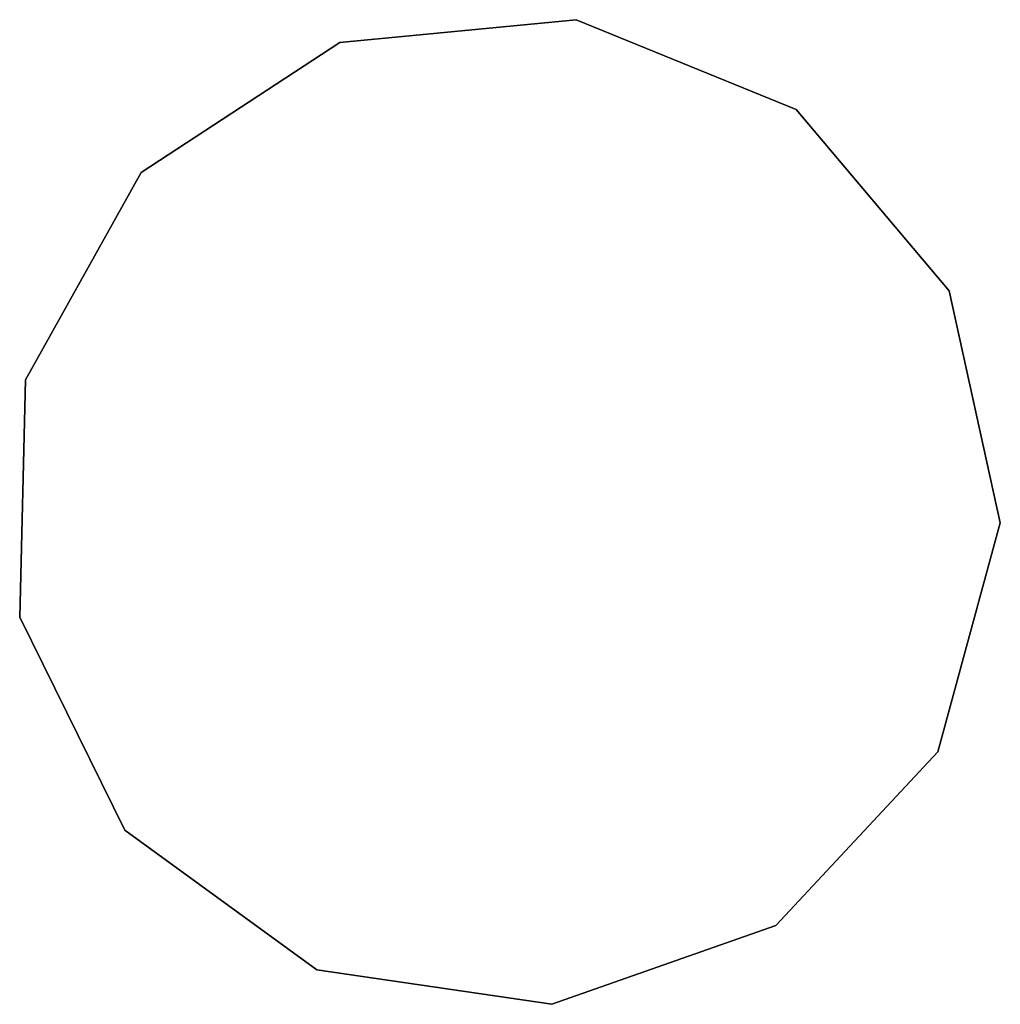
# Model space of a CAD drawing. Extents: x -91 to 91, y -91 to 262.
# Tile 70 of 256: x -59.05 to -55.89, y -5.83 to -2.65. Entities that reach past the tile are written whole.
import ezdxf

# ---------------------------------------------------------------- set-up
doc = ezdxf.new("R2010")
doc.units = 0
doc.header["$LTSCALE"] = 25.4
doc.layers.get('0').update_dxf_attribs({"linetype": 'CONTINUOUS'})

# ---------------------------------------------------------------- blocks, each defined once
blk = doc.blocks.new('ETE0_STL_1')
at = {"color": 0}
for p, q in [((-57.2581, -2.6496, 158.5), (-58.0204, -2.7231, 158.5)), ((-58.0204, -2.7231, 159.5), (-57.2581, -2.6496, 159.5)), ((-58.0204, -2.7231, 159.5), (-57.2581, -2.6496, 159.5)), ((-57.2581, -2.6496, 158.5), (-58.0204, -2.7231, 158.5)), ((-56.549, -2.9388, 158.5), (-57.2581, -2.6496, 158.5)), ((-57.2581, -2.6496, 159.5), (-56.549, -2.9388, 159.5)), ((-57.2581, -2.6496, 159.5), (-56.549, -2.9388, 159.5)), ((-57.2581, -2.6496, 159.5), (-57.2581, -2.6496, 158.5)), ((-56.549, -2.9388, 158.5), (-57.2581, -2.6496, 158.5)), ((-57.2581, -2.6496, 159.5), (-57.2581, -2.6496, 158.5)), ((-58.0204, -2.7231, 158.5), (-58.6612, -3.1424, 158.5)), ((-58.6612, -3.1424, 159.5), (-58.0204, -2.7231, 159.5)), ((-58.6612, -3.1424, 159.5), (-58.0204, -2.7231, 159.5)), ((-58.0204, -2.7231, 158.5), (-58.6612, -3.1424, 158.5)), ((-58.0204, -2.7231, 159.5), (-58.0204, -2.7231, 158.5)), ((-58.0204, -2.7231, 159.5), (-58.0204, -2.7231, 158.5)), ((-56.0555, -3.5243, 158.5), (-56.549, -2.9388, 158.5)), ((-56.549, -2.9388, 159.5), (-56.0555, -3.5243, 159.5)), ((-56.549, -2.9388, 159.5), (-56.0555, -3.5243, 159.5)), ((-56.549, -2.9388, 159.5), (-56.549, -2.9388, 158.5)), ((-56.0555, -3.5243, 158.5), (-56.549, -2.9388, 158.5)), ((-56.549, -2.9388, 159.5), (-56.549, -2.9388, 158.5)), ((-58.6612, -3.1424, 158.5), (-59.0337, -3.8115, 158.5)), ((-59.0337, -3.8115, 159.5), (-58.6612, -3.1424, 159.5)), ((-59.0337, -3.8115, 159.5), (-58.6612, -3.1424, 159.5)), ((-58.6612, -3.1424, 158.5), (-59.0337, -3.8115, 158.5)), ((-58.6612, -3.1424, 159.5), (-58.6612, -3.1424, 158.5)), ((-58.6612, -3.1424, 159.5), (-58.6612, -3.1424, 158.5)), ((-55.8906, -4.2722, 158.5), (-56.0555, -3.5243, 158.5)), ((-56.0555, -3.5243, 159.5), (-55.8906, -4.2722, 159.5)), ((-56.0555, -3.5243, 159.5), (-55.8906, -4.2722, 159.5)), ((-56.0555, -3.5243, 159.5), (-56.0555, -3.5243, 158.5)), ((-55.8906, -4.2722, 158.5), (-56.0555, -3.5243, 158.5)), ((-56.0555, -3.5243, 159.5), (-56.0555, -3.5243, 158.5)), ((-59.0337, -3.8115, 158.5), (-59.0526, -4.5771, 158.5)), ((-59.0526, -4.5771, 159.5), (-59.0337, -3.8115, 159.5)), ((-59.0526, -4.5771, 159.5), (-59.0337, -3.8115, 159.5)), ((-59.0337, -3.8115, 158.5), (-59.0526, -4.5771, 158.5)), ((-59.0337, -3.8115, 159.5), (-59.0337, -3.8115, 158.5)), ((-59.0337, -3.8115, 159.5), (-59.0337, -3.8115, 158.5)), ((-56.0922, -5.011, 158.5), (-55.8906, -4.2722, 158.5)), ((-55.8906, -4.2722, 159.5), (-56.0922, -5.011, 159.5)), ((-55.8906, -4.2722, 159.5), (-56.0922, -5.011, 159.5)), ((-56.0922, -5.011, 158.5), (-55.8906, -4.2722, 158.5)), ((-55.8906, -4.2722, 159.5), (-55.8906, -4.2722, 158.5)), ((-55.8906, -4.2722, 159.5), (-55.8906, -4.2722, 158.5)), ((-59.0526, -4.5771, 158.5), (-58.7136, -5.2638, 158.5)), ((-58.7136, -5.2638, 159.5), (-59.0526, -4.5771, 159.5)), ((-59.0526, -4.5771, 159.5), (-59.0526, -4.5771, 158.5)), ((-59.0526, -4.5771, 159.5), (-59.0526, -4.5771, 158.5)), ((-58.7136, -5.2638, 159.5), (-59.0526, -4.5771, 159.5)), ((-59.0526, -4.5771, 158.5), (-58.7136, -5.2638, 158.5)), ((-56.6141, -5.5715, 158.5), (-56.0922, -5.011, 158.5)), ((-56.0922, -5.011, 159.5), (-56.6141, -5.5715, 159.5)), ((-56.0922, -5.011, 159.5), (-56.6141, -5.5715, 159.5)), ((-56.6141, -5.5715, 158.5), (-56.0922, -5.011, 158.5)), ((-56.0922, -5.011, 159.5), (-56.0922, -5.011, 158.5)), ((-56.0922, -5.011, 159.5), (-56.0922, -5.011, 158.5)), ((-58.7136, -5.2638, 158.5), (-58.0943, -5.7142, 158.5)), ((-58.0943, -5.7142, 159.5), (-58.7136, -5.2638, 159.5)), ((-58.7136, -5.2638, 159.5), (-58.7136, -5.2638, 158.5)), ((-58.7136, -5.2638, 159.5), (-58.7136, -5.2638, 158.5)), ((-58.0943, -5.7142, 159.5), (-58.7136, -5.2638, 159.5)), ((-58.7136, -5.2638, 158.5), (-58.0943, -5.7142, 158.5)), ((-57.3366, -5.8253, 158.5), (-56.6141, -5.5715, 158.5)), ((-56.6141, -5.5715, 159.5), (-57.3366, -5.8253, 159.5)), ((-56.6141, -5.5715, 159.5), (-57.3366, -5.8253, 159.5)), ((-57.3366, -5.8253, 158.5), (-56.6141, -5.5715, 158.5)), ((-56.6141, -5.5715, 159.5), (-56.6141, -5.5715, 158.5)), ((-56.6141, -5.5715, 159.5), (-56.6141, -5.5715, 158.5)), ((-58.0943, -5.7142, 158.5), (-57.3366, -5.8253, 158.5)), ((-57.3366, -5.8253, 159.5), (-58.0943, -5.7142, 159.5)), ((-58.0943, -5.7142, 158.5), (-58.0943, -5.7142, 159.5)), ((-57.3366, -5.8253, 159.5), (-58.0943, -5.7142, 159.5)), ((-58.0943, -5.7142, 158.5), (-57.3366, -5.8253, 158.5)), ((-58.0943, -5.7142, 158.5), (-58.0943, -5.7142, 159.5)), ((-57.3366, -5.8253, 159.5), (-57.3366, -5.8253, 158.5)), ((-57.3366, -5.8253, 159.5), (-57.3366, -5.8253, 158.5))]:
    blk.add_line(p, q, dxfattribs=at)

msp = doc.modelspace()

# ---------------------------------------------------------------- block references
at = {"color": 253}
msp.add_blockref('ETE0_STL_1', (0, 0), dxfattribs=at)

doc.saveas('drawing.dxf')
